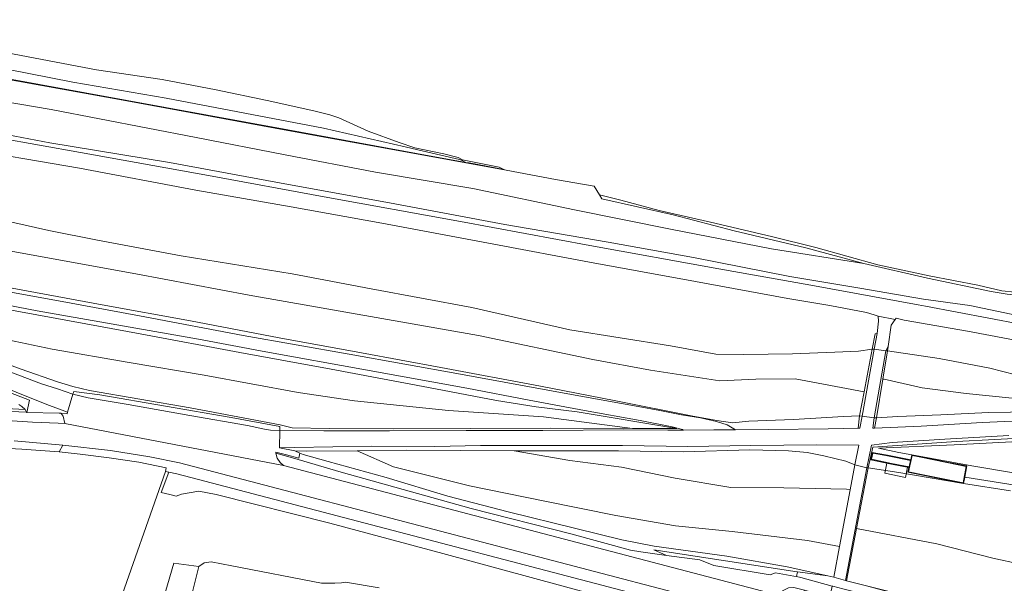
# Model space of a CAD drawing. Header units: metres. Extents: x 33225 to 36661, y 376385 to 377815.
# Tile 38 of 49: x 34833 to 35009, y 377398 to 377499. Entities that reach past the tile are written whole.
import ezdxf

# ---------------------------------------------------------------- set-up
doc = ezdxf.new("R2010")
doc.units = ezdxf.units.M
for name, color, linetype, lineweight in [('B-WE-GR-GRAS-GV', 252, 'Continuous', 13), ('B-WE-OG-BEBOUWING_OVERBOUWING-GV', 252, 'Continuous', 18), ('B-WE-OG-TERREIN_CULTUURSCHEIDING-GV', 252, 'Continuous', 18), ('B-WE-OG-WATER_SLOOT-GV', 252, 'Continuous', 18), ('B-WE-OG-WEG-GV', 252, 'Continuous', 18), ('B-WE-VH-VERHARDING_ASFALT-GV', 252, 'Continuous', 18), ('B-WE-VH-VERHARDING_GESLOTEN-GV', 252, 'Continuous', 18), ('B-WE-VH-VERHARDING_OPEN-GV', 252, 'Continuous', 18)]:
    doc.layers.add(name, color=color, linetype=linetype, lineweight=lineweight)

msp = doc.modelspace()

# ---------------------------------------------------------------- linework, layer by layer
at = {"layer": 'B-WE-GR-GRAS-GV'}
for points in [[(34818.808, 377465.684), (34838.232, 377461.348), (34846.933, 377459.601), (34861.898, 377456.787), (34881.752, 377453.556), (34895.883, 377450.896), (34913.904, 377447.556), (34931.443, 377443.54), (34949.431, 377440.708), (34957.592, 377439.204), (34962.599, 377439.15), (34971.295, 377439.287), (34978.871, 377439.591), (34983.089, 377439.724), (34985.537, 377440.122), (34986.085, 377442.853), (34986.417, 377442.911), (34986.706, 377445.095), (34986.645, 377445.994), (34985.9, 377446.237), (34984.516, 377446.685), (34977.943, 377447.904), (34970.428, 377449.197), (34953.919, 377452.24), (34934.97, 377455.642), (34917.822, 377458.864), (34897.817, 377462.641), (34881.581, 377465.567), (34864.496, 377468.563), (34843.698, 377472.469), (34821.238, 377476.304)], [(34828.42, 377458.17), (34853.76, 377453.58), (34874.08, 377449.77), (34915.07, 377442.55), (34935.58, 377438.24), (34945.89, 377436.34), (34958.3, 377434.47), (34964.75, 377434.76), (34971.75, 377434.78), (34984.099, 377432.461), (34985.537, 377440.122), (34983.089, 377439.724), (34978.871, 377439.591), (34971.295, 377439.287), (34962.599, 377439.15), (34957.592, 377439.204), (34949.431, 377440.708), (34931.443, 377443.54), (34913.904, 377447.556), (34895.883, 377450.896), (34881.752, 377453.556), (34861.898, 377456.787), (34846.933, 377459.601), (34838.232, 377461.348), (34818.808, 377465.684)], [(34829.309, 377451.453), (34847.746, 377448.062), (34863.571, 377445.202), (34879.452, 377442.138), (34894.15, 377439.452), (34908.358, 377436.837), (34926.17, 377433.493), (34939.346, 377430.907), (34953.16, 377428.18), (34957.756, 377427.331), (34960.527, 377426.951), (34963.486, 377427.257), (34971.473, 377427.538), (34980.436, 377428.045), (34983.294, 377428.176), (34984.099, 377432.461), (34971.75, 377434.78), (34964.75, 377434.76), (34958.3, 377434.47), (34945.89, 377436.34), (34935.58, 377438.24), (34915.07, 377442.55), (34874.08, 377449.77), (34853.76, 377453.58), (34828.42, 377458.17)], [(34805.03, 377455.06), (34840.6, 377448.62), (34855.39, 377445.87), (34872.99, 377442.58), (34891.98, 377439.2), (34911.86, 377435.64), (34931.06, 377432.14), (34943.67, 377429.87), (34947.56, 377429.14), (34951.43, 377428.36), (34954.82, 377427.8), (34957.71, 377427.16), (34959.58, 377426.58), (34961.106, 377425.708), (34966.998, 377425.748), (34977.648, 377425.836), (34983.051, 377425.975), (34983.294, 377428.176), (34980.436, 377428.045), (34971.473, 377427.538), (34963.486, 377427.257), (34960.527, 377426.951), (34957.756, 377427.331), (34953.16, 377428.18), (34939.346, 377430.907), (34926.17, 377433.493), (34908.358, 377436.837), (34894.15, 377439.452), (34879.452, 377442.138), (34863.571, 377445.202), (34847.746, 377448.062), (34829.309, 377451.453)], [(34828.338, 377437.119), (34836.884, 377433.912), (34839.747, 377432.99), (34842.529, 377432.047), (34842.679, 377432.546), (34847.345, 377431.912), (34870.842, 377427.88), (34879.563, 377426.289), (34879.544, 377425.553), (34887.41, 377425.489), (34899.159, 377425.501), (34912.915, 377425.563), (34926.625, 377425.567), (34941.109, 377425.656), (34948.97, 377425.614), (34951.779, 377425.637), (34951.6, 377425.73), (34949.77, 377426.19), (34944.04, 377427.34), (34934.04, 377429.14), (34924.19, 377431.01), (34913.01, 377433.12), (34894.87, 377436.44), (34877.01, 377439.64), (34864.97, 377441.88), (34836.11, 377446.97), (34816.93, 377450.68)], [(34828.54, 377442.25), (34838.81, 377440.08), (34852.6, 377437.7), (34866.03, 377435.46), (34882.85, 377432.38), (34892.89, 377430.86), (34909.7, 377429.12), (34926.71, 377427.99), (34942.683, 377425.916), (34950.569, 377425.919), (34932.78, 377428.88), (34925.43, 377429.79), (34918.3, 377430.91), (34906.14, 377433.26), (34888.73, 377436.52), (34872.36, 377439.5), (34854.53, 377442.83), (34839.66, 377445.62), (34822.33, 377448.73)], [(34822.33, 377448.73), (34839.66, 377445.62), (34854.53, 377442.83), (34872.36, 377439.5), (34888.73, 377436.52), (34906.14, 377433.26), (34918.3, 377430.91), (34925.43, 377429.79), (34932.78, 377428.88), (34950.569, 377425.919), (34942.683, 377425.916), (34927.991, 377425.964), (34913.578, 377425.927), (34899.949, 377425.836), (34888.357, 377425.924), (34881.774, 377426.051), (34879.62, 377426.549), (34863.481, 377429.606), (34845.496, 377432.731), (34842.491, 377433.409), (34839.776, 377434.251), (34833.264, 377436.56), (34823.435, 377440.185)], [(35019.379, 377440.181), (35002.628, 377443.319), (34991.285, 377445.316), (34989.846, 377445.661), (34989.632, 377445.432), (34988.941, 377444.391), (34988.394, 377440.607), (34988.268, 377439.782), (34997.522, 377438.447), (35006.59, 377436.718), (35015.88, 377434.35)], [(34823.435, 377440.185), (34833.264, 377436.56), (34839.776, 377434.251), (34842.491, 377433.409), (34845.496, 377432.731), (34863.481, 377429.606), (34879.62, 377426.549), (34881.774, 377426.051), (34888.357, 377425.924), (34899.949, 377425.836), (34913.578, 377425.927), (34927.991, 377425.964), (34942.683, 377425.916), (34926.71, 377427.99), (34909.7, 377429.12), (34892.89, 377430.86), (34882.85, 377432.38), (34866.03, 377435.46), (34852.6, 377437.7), (34838.81, 377440.08), (34828.54, 377442.25)], [(34832.813, 377430.201), (34833.374, 377429.866), (34833.995, 377429.3), (34834.234, 377428.845), (34834.268, 377428.779), (34834.771, 377430.995), (34822.906, 377435.515)], [(34822.906, 377435.515), (34834.771, 377430.995), (34834.268, 377428.779), (34840.031, 377428.687), (34840.345, 377428.66), (34841.485, 377428.56), (34841.565, 377428.824), (34837.853, 377430.201), (34826.833, 377434.649)], [(34821.585, 377429.997), (34833.995, 377429.3), (34833.374, 377429.866), (34832.813, 377430.201)], [(35018.199, 377428.987), (35006.346, 377428.775), (34997.804, 377428.355), (34990.125, 377428.093), (34986.323, 377427.849), (34985.976, 377425.985), (34994.308, 377426.337), (35005.232, 377426.981), (35014.662, 377427.436)], [(35028.052, 377425.031), (35000.65, 377423.612), (34985.64, 377422.579), (34984.802, 377418.883), (34990.342, 377418.071), (35001.902, 377416.108), (34994.64, 377417.55), (34991.94, 377418.12), (34992.132, 377418.936), (34988.98, 377419.562), (34985.28, 377420.333), (34985.574, 377421.626), (34988.289, 377421.128), (34992.443, 377420.304), (34992.651, 377421.189), (34990.341, 377421.607), (34986.696, 377422.387), (35000.206, 377422.985), (35017.401, 377423.912)], [(34830.561, 377385.718), (34843.646, 377382.043), (34846.217, 377381.441), (34846.733, 377382.411), (34850.173, 377392.928), (34859.074, 377418.253), (34859.218, 377418.856), (34854.307, 377419.916), (34849.016, 377420.643), (34843.823, 377421.338), (34840.049, 377421.752), (34833.372, 377422.231), (34825.567, 377422.661)], [(35017.401, 377423.912), (35000.206, 377422.985), (34986.696, 377422.387), (34990.341, 377421.607), (34992.651, 377421.189), (35003.374, 377419.262), (35011.531, 377417.849)], [(35011.531, 377417.849), (35003.374, 377419.262), (34992.651, 377421.189), (34993.95, 377420.92), (34998.9, 377419.91), (35002.511, 377419.23), (35002.117, 377417.211), (35014.89, 377415.2)], [(35010.274, 377414.797), (35001.902, 377416.108), (34990.342, 377418.071), (34984.802, 377418.883), (34982.728, 377408.014), (34997.11, 377405.27), (35007.16, 377402.75), (35021.98, 377399.52)], [(35014.89, 377415.2), (35002.117, 377417.211), (35001.902, 377416.108), (35010.274, 377414.797)], [(35021.98, 377399.52), (35007.16, 377402.75), (34997.11, 377405.27), (34982.728, 377408.014), (34980.949, 377398.687), (34984.516, 377397.779), (34984.541, 377397.773), (34986.456, 377397.285), (34988.104, 377396.865), (34994.351, 377395.275), (35002.949, 377393.086), (35017.309, 377389.249)]]:
    msp.add_lwpolyline(points, dxfattribs=at)
for points in [[(34988.268, 377439.782), (34987.45, 377434.761), (34987.7, 377434.72), (34994.5, 377433.17), (35002.34, 377432.15), (35010.62, 377431.36), (35018.92, 377430), (35028.897, 377429.317), (35038.052, 377429.808), (35035.451, 377430.515), (35031.026, 377431.412), (35022.496, 377432.787), (35015.88, 377434.35), (35006.59, 377436.718), (34997.522, 377438.447)], [(34987.45, 377434.761), (34986.323, 377427.849), (34990.125, 377428.093), (34997.804, 377428.355), (35006.346, 377428.775), (35018.199, 377428.987), (35028.897, 377429.317), (35018.92, 377430), (35010.62, 377431.36), (35002.34, 377432.15), (34994.5, 377433.17), (34987.7, 377434.72)], [(34879.544, 377425.553), (34879.563, 377426.289), (34870.842, 377427.88), (34847.345, 377431.912), (34842.679, 377432.546), (34842.529, 377432.047), (34845.232, 377431.422), (34852.433, 377430.194), (34863.467, 377428.247), (34873.759, 377426.448), (34876.784, 377425.794), (34877.858, 377425.648)], [(34882.208, 377421.901), (34884.395, 377421.85), (34893.379, 377421.948), (34902.139, 377422.044), (34921.501, 377421.94), (34940.123, 377421.947), (34951.773, 377421.735), (34963.628, 377422.075), (34970.601, 377421.921), (34973.887, 377421.631), (34976.873, 377421.036), (34980.827, 377420.056), (34982.451, 377419.45), (34983.173, 377422.937), (34975.629, 377422.981), (34963.846, 377422.864), (34952.587, 377422.703), (34940.855, 377422.896), (34927.416, 377422.857), (34915.429, 377422.858), (34907.292, 377422.723), (34895.902, 377422.774), (34882.162, 377422.545), (34879.465, 377422.447)], [(34979.717, 377404.822), (34974, 377405.89), (34960.48, 377407.48), (34950.38, 377408.52), (34939.67, 377410.38), (34926.97, 377412.95), (34913.49, 377415.69), (34899.86, 377419.07), (34893.379, 377421.948), (34884.395, 377421.85), (34882.208, 377421.901), (34883.149, 377421.5), (34883.73, 377421.252), (34888.198, 377420.015), (34898.574, 377417.127), (34909.579, 377413.846), (34920.428, 377411.044), (34932.525, 377408.038), (34940.717, 377406.014), (34946.52, 377404.901), (34959.534, 377403.102), (34970.335, 377401.162), (34977.595, 377399.556), (34978.688, 377399.314)], [(34981.608, 377414.941), (34980.97, 377415.06), (34969.71, 377415.29), (34960.27, 377415.36), (34950.32, 377417.02), (34940.7, 377419.03), (34931.43, 377420.18), (34921.501, 377421.94), (34902.139, 377422.044), (34893.379, 377421.948), (34899.86, 377419.07), (34913.49, 377415.69), (34926.97, 377412.95), (34939.67, 377410.38), (34950.38, 377408.52), (34960.48, 377407.48), (34974, 377405.89), (34979.717, 377404.822)], [(34982.451, 377419.45), (34980.827, 377420.056), (34976.873, 377421.036), (34973.887, 377421.631), (34970.601, 377421.921), (34963.628, 377422.075), (34951.773, 377421.735), (34940.123, 377421.947), (34921.501, 377421.94), (34931.43, 377420.18), (34940.7, 377419.03), (34950.32, 377417.02), (34960.27, 377415.36), (34969.71, 377415.29), (34980.97, 377415.06), (34981.608, 377414.941)], [(34980.949, 377398.687), (34982.728, 377408.014), (34984.802, 377418.883), (34984.58, 377418.866), (34980.781, 377398.739)]]:
    msp.add_lwpolyline(points, close=True, dxfattribs=at)
at = {"layer": 'B-WE-OG-BEBOUWING_OVERBOUWING-GV'}
msp.add_lwpolyline([(34991.481, 377417.184), (34991.844, 377418.993), (34988.185, 377419.727), (34987.822, 377417.918)], close=True, dxfattribs=at)
at = {"layer": 'B-WE-OG-TERREIN_CULTUURSCHEIDING-GV'}
msp.add_lwpolyline([(34897.322, 377397.435), (34891.321, 377398.445), (34890.589, 377398.329), (34889.416, 377398.278), (34887.019, 377398.278), (34870.951, 377401.35), (34867.279, 377402.052), (34866.004, 377401.899), (34865.02, 377401.22), (34862.465, 377390.964)], dxfattribs=at)
at = {"layer": 'B-WE-OG-WATER_SLOOT-GV'}
msp.add_lwpolyline([(34826.932, 377493.795), (34846.74, 377490.091), (34858.512, 377488.31), (34868.172, 377486.475), (34877.266, 377484.598), (34885.627, 377482.723), (34888.465, 377482.042), (34890.086, 377481.467), (34895.342, 377479.099), (34900.881, 377477.083), (34903.721, 377476.124), (34908.865, 377475.033), (34911.486, 377474.397), (34912.22, 377473.957), (34918.779, 377472.657), (34919.646, 377472.266), (34920.026, 377472.095), (34928.87, 377470.47), (34935.81, 377469.29), (34936.742, 377467.686), (34940.56, 377466.735), (34947.447, 377464.902), (34956.628, 377462.838), (34967.521, 377460.267), (34975.471, 377458.308), (34986.572, 377455.196), (34995.739, 377453.204), (35004.426, 377451.571), (35008.763, 377450.558), (35011.083, 377450.303)], dxfattribs=at)
at = {"layer": 'B-WE-OG-WEG-GV'}
for points in [[(34826.15, 377427.64), (34835.27, 377427.04), (34839.898, 377426.865), (34841.08, 377426.82), (34840.77, 377428.1), (34840.4, 377428.587), (34840.345, 377428.66), (34840.031, 377428.687), (34834.268, 377428.779), (34834.234, 377428.845), (34803.374, 377430.136)], [(34803.374, 377430.136), (34834.234, 377428.845), (34833.995, 377429.3), (34821.585, 377429.997)], [(34825.567, 377422.661), (34833.372, 377422.231), (34840.049, 377421.752), (34840.69, 377422.93), (34832.02, 377423.7)], [(34934.855, 377396.459), (34908.721, 377403.54), (34888.496, 377408.991), (34868.17, 377414.085), (34865.062, 377414.696), (34861.955, 377414.187), (34860.987, 377413.83), (34859.85, 377414.115), (34858.338, 377414.493), (34859.699, 377418.123), (34859.074, 377418.253), (34850.173, 377392.928)], [(34969.507, 377389.439), (34861.131, 377417.823), (34859.699, 377418.123), (34858.338, 377414.493), (34859.85, 377414.115), (34860.987, 377413.83), (34861.955, 377414.187), (34865.062, 377414.696), (34868.17, 377414.085), (34888.496, 377408.991), (34908.721, 377403.54), (34934.855, 377396.459)], [(34810.894, 377242.584), (34822.392, 377276.529), (34831.181, 377302.923), (34840.913, 377331.73), (34850.293, 377359.858), (34859.671, 377387.28), (34860.143, 377388.079), (34860.66, 377388.849), (34861.221, 377389.589), (34861.823, 377390.294), (34862.465, 377390.964), (34865.02, 377401.22), (34860.567, 377401.858), (34854.061, 377379.604), (34853.054, 377376.774), (34852.192, 377374.204), (34848.644, 377363.277), (34843.968, 377348.696), (34835.111, 377322.332), (34832.444, 377314.443), (34822.034, 377284.037), (34813.035, 377256.39), (34806.314, 377235.814)], [(34854.061, 377379.604), (34860.567, 377401.858), (34865.02, 377401.22), (34866.004, 377401.899), (34867.279, 377402.052), (34870.951, 377401.35), (34887.019, 377398.278), (34889.416, 377398.278), (34890.589, 377398.329), (34891.321, 377398.445), (34897.322, 377397.435)]]:
    msp.add_lwpolyline(points, dxfattribs=at)
for points in [[(34979.612, 377387.13), (34978.54, 377387.833), (34977.374, 377388.366), (34976.142, 377388.717), (34976.359, 377389.688), (34971.804, 377390.898), (34970.017, 377391.373), (34861.59, 377419.77), (34856.29, 377420.88), (34849.23, 377421.98), (34840.69, 377422.93), (34840.049, 377421.752), (34843.823, 377421.338), (34849.016, 377420.643), (34854.307, 377419.916), (34859.218, 377418.856), (34859.074, 377418.253), (34859.699, 377418.123), (34861.131, 377417.823), (34969.507, 377389.439), (34980.206, 377386.597)], [(34883.149, 377421.5), (34882.965, 377420.641), (34880.714, 377421.222), (34878.849, 377421.704), (34878.84, 377421.519), (34881.84, 377420.66), (34890.513, 377418.081), (34913.771, 377411.603), (34931.623, 377407.063), (34942.284, 377404.156), (34944.171, 377403.85), (34948.741, 377403.232), (34946.465, 377404.237), (34972.13, 377400.268), (34972.206, 377400.258), (34977.595, 377399.556), (34970.335, 377401.162), (34959.534, 377403.102), (34946.52, 377404.901), (34940.717, 377406.014), (34932.525, 377408.038), (34920.428, 377411.044), (34909.579, 377413.846), (34898.574, 377417.127), (34888.198, 377420.015), (34883.73, 377421.252)], [(34948.741, 377403.232), (34944.171, 377403.85), (34942.284, 377404.156), (34931.623, 377407.063), (34913.771, 377411.603), (34890.513, 377418.081), (34881.84, 377420.66), (34878.84, 377421.519), (34879.06, 377420.61), (34879.61, 377419.81), (34880.18, 377419.28), (34968.246, 377396.202), (34970.596, 377397.427), (34971.529, 377397.509), (34973.449, 377396.991), (34977.997, 377395.763), (34978.374, 377397.733), (34972.787, 377399.241), (34972.004, 377399.439), (34971.51, 377399.515), (34968.246, 377400.127), (34967.277, 377399.77), (34957.228, 377401.402), (34954.729, 377402.422)], [(34946.465, 377404.237), (34948.741, 377403.232), (34954.729, 377402.422), (34957.228, 377401.402), (34967.277, 377399.77), (34968.246, 377400.127), (34971.51, 377399.515), (34972.004, 377399.439), (34972.206, 377400.258), (34972.13, 377400.268)], [(34984.516, 377397.779), (34980.949, 377398.687), (34980.781, 377398.739), (34978.688, 377399.314), (34977.595, 377399.556), (34972.206, 377400.258), (34972.004, 377399.439), (34972.787, 377399.241), (34978.374, 377397.733), (34978.517, 377397.694), (34980.299, 377397.214), (35003.825, 377391.47), (35005.223, 377390.472), (35009.649, 377389.3), (35010.073, 377390.901)]]:
    msp.add_lwpolyline(points, close=True, dxfattribs=at)
at = {"layer": 'B-WE-VH-VERHARDING_ASFALT-GV'}
msp.add_lwpolyline([(34842.529, 377432.047), (34841.565, 377428.824), (34841.485, 377428.56), (34840.345, 377428.66), (34840.4, 377428.587), (34840.77, 377428.1), (34841.08, 377426.82), (34880.18, 377419.28), (34879.61, 377419.81), (34879.06, 377420.61), (34878.84, 377421.519), (34878.849, 377421.704), (34880.714, 377421.222), (34882.965, 377420.641), (34883.149, 377421.5), (34882.208, 377421.901), (34879.465, 377422.447), (34879.544, 377425.553), (34877.858, 377425.648), (34876.784, 377425.794), (34873.759, 377426.448), (34863.467, 377428.247), (34852.433, 377430.194), (34845.232, 377431.422)], close=True, dxfattribs=at)
msp.add_lwpolyline([(34832.02, 377423.7), (34840.69, 377422.93), (34849.23, 377421.98), (34856.29, 377420.88), (34861.59, 377419.77), (34970.017, 377391.373), (34971.804, 377390.898), (34973.449, 377396.991), (34971.529, 377397.509), (34970.596, 377397.427), (34968.246, 377396.202), (34880.18, 377419.28), (34841.08, 377426.82), (34839.898, 377426.865), (34835.27, 377427.04), (34826.15, 377427.64)], dxfattribs=at)
at = {"layer": 'B-WE-VH-VERHARDING_GESLOTEN-GV'}
for points in [[(35017.764, 377443.527), (34995.07, 377447.776), (34993.778, 377448.013), (34974.593, 377451.526), (34958.076, 377454.482), (34935.027, 377458.667), (34911.888, 377462.967), (34887.482, 377467.383), (34866.766, 377471.176), (34843.888, 377475.303), (34821.806, 377479.192), (34810.588, 377481.295), (34791.017, 377484.871), (34768.212, 377489.219), (34750.155, 377492.665), (34730.486, 377496.347), (34706.915, 377500.662), (34682, 377505.451), (34663.519, 377509.103), (34626.316, 377515.947), (34600.371, 377520.729), (34578.53, 377524.656), (34561.69, 377527.476), (34540.433, 377530.906)], [(34828.95, 377488.72), (34852.18, 377484.51), (34880.96, 377479.22), (34904.01, 377475.03), (34915.43, 377472.94), (34920.026, 377472.095), (34919.646, 377472.266), (34913.404, 377473.414), (34912.83, 377473.518), (34904.028, 377475.128), (34880.978, 377479.318), (34852.198, 377484.608), (34828.968, 377488.818)], [(34821.238, 377476.304), (34843.698, 377472.469), (34864.496, 377468.563), (34881.581, 377465.567), (34897.817, 377462.641), (34917.822, 377458.864), (34934.97, 377455.642), (34953.919, 377452.24), (34970.428, 377449.197), (34977.943, 377447.904), (34984.516, 377446.685), (34985.9, 377446.237), (34986.645, 377445.994), (34989.632, 377445.432), (34989.846, 377445.661), (34991.285, 377445.316), (35002.628, 377443.319), (35019.379, 377440.181)], [(34816.93, 377450.68), (34836.11, 377446.97), (34864.97, 377441.88), (34877.01, 377439.64), (34894.87, 377436.44), (34913.01, 377433.12), (34924.19, 377431.01), (34934.04, 377429.14), (34944.04, 377427.34), (34949.77, 377426.19), (34951.6, 377425.73), (34951.779, 377425.637), (34957.207, 377425.682), (34961.106, 377425.708), (34959.58, 377426.58), (34957.71, 377427.16), (34954.82, 377427.8), (34951.43, 377428.36), (34947.56, 377429.14), (34943.67, 377429.87), (34931.06, 377432.14), (34911.86, 377435.64), (34891.98, 377439.2), (34872.99, 377442.58), (34855.39, 377445.87), (34840.6, 377448.62), (34805.03, 377455.06)], [(34826.833, 377434.649), (34837.853, 377430.201), (34841.565, 377428.824), (34842.529, 377432.047), (34839.747, 377432.99), (34836.884, 377433.912), (34828.338, 377437.119)]]:
    msp.add_lwpolyline(points, dxfattribs=at)
for points in [[(34986.417, 377442.911), (34986.085, 377442.853), (34985.537, 377440.122), (34985.924, 377440.135)], [(34983.738, 377428.134), (34985.924, 377440.135), (34985.537, 377440.122), (34984.099, 377432.461), (34983.294, 377428.176)], [(34985.896, 377427.814), (34986.323, 377427.849), (34987.45, 377434.761), (34988.268, 377439.782), (34987.97, 377439.825)], [(34988.268, 377439.782), (34988.394, 377440.607), (34987.97, 377439.825)], [(34983.738, 377428.134), (34983.294, 377428.176), (34983.051, 377425.975), (34983.363, 377425.992)], [(34985.976, 377425.985), (34986.323, 377427.849), (34985.896, 377427.814), (34985.636, 377426.001)], [(35001.902, 377416.108), (35002.117, 377417.211), (35002.511, 377419.23), (34998.9, 377419.91), (34993.95, 377420.92), (34992.651, 377421.189), (34992.443, 377420.304), (34988.289, 377421.128), (34985.574, 377421.626), (34985.28, 377420.333), (34988.98, 377419.562), (34992.132, 377418.936), (34991.94, 377418.12), (34994.64, 377417.55)], [(34985.65, 377421.51), (34988.27, 377421.03), (34992.423, 377420.206), (34992.152, 377419.034), (34989, 377419.66), (34985.4, 377420.41)], [(34992.727, 377421.071), (34992.06, 377418.197), (34994.66, 377417.648), (35001.823, 377416.225), (35002.394, 377419.15), (34998.881, 377419.812), (34993.93, 377420.822)], [(34992.727, 377421.071), (34993.93, 377420.822), (34998.881, 377419.812), (35002.394, 377419.15), (35001.823, 377416.225), (34994.66, 377417.648), (34992.06, 377418.197)]]:
    msp.add_lwpolyline(points, close=True, dxfattribs=at)
at = {"layer": 'B-WE-VH-VERHARDING_OPEN-GV'}
for points in [[(34540.433, 377530.906), (34561.69, 377527.476), (34578.53, 377524.656), (34600.371, 377520.729), (34626.316, 377515.947), (34663.519, 377509.103), (34682, 377505.451), (34706.915, 377500.662), (34730.486, 377496.347), (34750.155, 377492.665), (34768.212, 377489.219), (34791.017, 377484.871), (34810.588, 377481.295), (34821.806, 377479.192), (34843.888, 377475.303), (34866.766, 377471.176), (34887.482, 377467.383), (34911.888, 377462.967), (34935.027, 377458.667), (34958.076, 377454.482), (34974.593, 377451.526), (34993.778, 377448.013), (34995.07, 377447.776), (35017.764, 377443.527)], [(34828.968, 377488.818), (34852.198, 377484.608), (34880.978, 377479.318), (34904.028, 377475.128), (34912.83, 377473.518), (34912.189, 377473.864), (34911.678, 377474.039), (34904.247, 377475.73), (34901.996, 377476.32), (34887.34, 377479.62), (34859.18, 377485.02), (34842.53, 377487.85), (34806.69, 377494.88)], [(34806.69, 377494.88), (34842.53, 377487.85), (34859.18, 377485.02), (34887.34, 377479.62), (34901.996, 377476.32), (34904.247, 377475.73), (34911.678, 377474.039), (34912.189, 377473.864), (34912.83, 377473.518), (34913.404, 377473.414), (34919.646, 377472.266), (34918.779, 377472.657), (34912.22, 377473.957), (34911.486, 377474.397), (34908.865, 377475.033), (34903.721, 377476.124), (34900.881, 377477.083), (34895.342, 377479.099), (34890.086, 377481.467), (34888.465, 377482.042), (34885.627, 377482.723), (34877.266, 377484.598), (34868.172, 377486.475), (34858.512, 377488.31), (34846.74, 377490.091), (34826.932, 377493.795)], [(34817.89, 377486.47), (34838.65, 377482.95), (34864.55, 377477.95), (34880.48, 377474.88), (34896.65, 377471.77), (34914.09, 377468.87), (34932.29, 377465.03), (34949.45, 377461.55), (34967.52, 377458.06), (34984.041, 377455.405), (34973.69, 377458.232), (34973.679, 377458.235), (34960.837, 377461.262), (34949.948, 377464.118), (34937.153, 377466.978), (34936.742, 377467.686), (34935.81, 377469.29), (34928.87, 377470.47), (34920.026, 377472.095), (34915.43, 377472.94), (34904.01, 377475.03), (34880.96, 377479.22), (34852.18, 377484.51), (34828.95, 377488.72)], [(35009.683, 377449.92), (35006.818, 377450.404), (34995.446, 377452.806), (34984.041, 377455.405), (34967.52, 377458.06), (34949.45, 377461.55), (34932.29, 377465.03), (34914.09, 377468.87), (34896.65, 377471.77), (34880.48, 377474.88), (34864.55, 377477.95), (34838.65, 377482.95), (34817.89, 377486.47)], [(34822.067, 377480.124), (34838.408, 377477.039), (34859.796, 377473.479), (34878.823, 377469.991), (34900.118, 377466.122), (34919.829, 377462.434), (34938.286, 377459.233), (34953.595, 377456.491), (34970.819, 377453.119), (34983.309, 377451.019), (34994.748, 377449.061), (35003.039, 377447.904), (35018.944, 377444.552)], [(35018.944, 377444.552), (35003.039, 377447.904), (34994.748, 377449.061), (34983.309, 377451.019), (34970.819, 377453.119), (34953.595, 377456.491), (34938.286, 377459.233), (34919.829, 377462.434), (34900.118, 377466.122), (34878.823, 377469.991), (34859.796, 377473.479), (34838.408, 377477.039), (34822.067, 377480.124)], [(35014.662, 377427.436), (35005.232, 377426.981), (34994.308, 377426.337), (34985.976, 377425.985), (34985.636, 377426.001), (34985.896, 377427.814), (34983.738, 377428.134), (34983.363, 377425.992), (34983.051, 377425.975), (34977.648, 377425.836), (34966.998, 377425.748), (34961.106, 377425.708), (34957.207, 377425.682), (34951.779, 377425.637), (34948.97, 377425.614), (34941.109, 377425.656), (34926.625, 377425.567), (34912.915, 377425.563), (34899.159, 377425.501), (34887.41, 377425.489), (34879.544, 377425.553), (34879.465, 377422.447), (34882.162, 377422.545), (34895.902, 377422.774), (34907.292, 377422.723), (34915.429, 377422.858), (34927.416, 377422.857), (34940.855, 377422.896), (34952.587, 377422.703), (34963.846, 377422.864), (34975.629, 377422.981), (34983.173, 377422.937), (34982.451, 377419.45), (34984.58, 377418.866), (34985.435, 377422.949), (34989.118, 377423.406), (34998.561, 377424.01), (35010.021, 377424.68)], [(35010.021, 377424.68), (34998.561, 377424.01), (34989.118, 377423.406), (34985.435, 377422.949), (34984.58, 377418.866), (34984.802, 377418.883), (34985.64, 377422.579), (35000.65, 377423.612), (35028.052, 377425.031)]]:
    msp.add_lwpolyline(points, dxfattribs=at)
for points in [[(35011.083, 377450.303), (35008.763, 377450.558), (35004.426, 377451.571), (34995.739, 377453.204), (34986.572, 377455.196), (34975.471, 377458.308), (34967.521, 377460.267), (34956.628, 377462.838), (34947.447, 377464.902), (34940.56, 377466.735), (34936.742, 377467.686), (34937.153, 377466.978), (34949.948, 377464.118), (34960.837, 377461.262), (34973.679, 377458.235), (34973.69, 377458.232), (34984.041, 377455.405), (34995.446, 377452.806), (35006.818, 377450.404), (35009.683, 377449.92), (35012.063, 377449.723)], [(34986.645, 377445.994), (34986.706, 377445.095), (34986.417, 377442.911), (34985.924, 377440.135), (34987.97, 377439.825), (34988.394, 377440.607), (34988.941, 377444.391), (34989.632, 377445.432)], [(34983.738, 377428.134), (34985.896, 377427.814), (34987.97, 377439.825), (34985.924, 377440.135)], [(34985.65, 377421.51), (34985.4, 377420.41), (34989, 377419.66), (34992.152, 377419.034), (34992.423, 377420.206), (34988.27, 377421.03)], [(34982.451, 377419.45), (34981.608, 377414.941), (34979.717, 377404.822), (34978.688, 377399.314), (34980.781, 377398.739), (34984.58, 377418.866)]]:
    msp.add_lwpolyline(points, close=True, dxfattribs=at)

doc.saveas('drawing.dxf')
